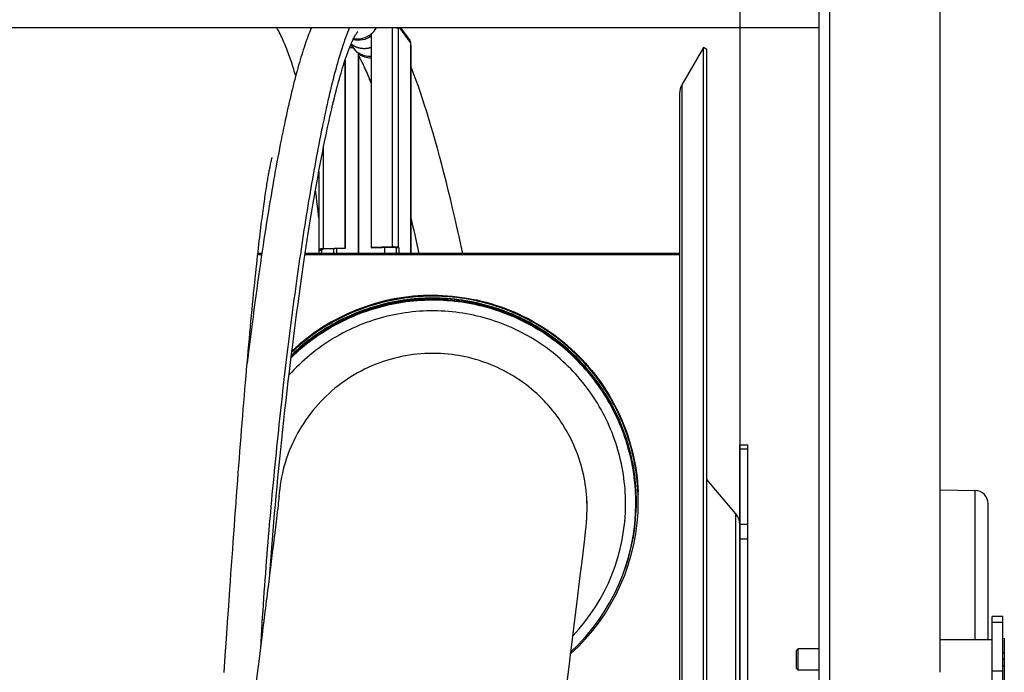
# Model space of a CAD drawing. Extents: x 0 to 420, y 0 to 297.
# Tile 13 of 15: x 193 to 230, y 225 to 249. Entities that reach past the tile are written whole.
import ezdxf

# ---------------------------------------------------------------- set-up
doc = ezdxf.new("R2010")
doc.units = 0
doc.header["$LTSCALE"] = 23.1
doc.linetypes.add('PHANTOM', pattern=[0.8, 0.45, -0.05, 0.1, -0.05, 0.1, -0.05])
for name, color, linetype in [('03___PRT_ALL_CURVES', 7, 'CONTINUOUS'), ('110528_DXF_CONTINUOUS_LINE', 7, 'CONTINUOUS'), ('110528_DXF_DIMENSION', 7, 'CONTINUOUS'), ('110536_DXF_CONTINUOUS_LINE', 7, 'CONTINUOUS'), ('110618_DXF_CONTINUOUS_LINE', 7, 'CONTINUOUS'), ('110660_DXF_CONTINUOUS_LINE', 7, 'CONTINUOUS'), ('110801_DXF_CONTINUOUS_LINE', 7, 'CONTINUOUS'), ('124298_DXF_CONTINUOUS_LINE', 7, 'CONTINUOUS'), ('AG_HOSE_100_DXF_CONTINUOUS', 7, 'CONTINUOUS'), ('G_ASE_DUMMY_DXF_CONTINUOUS', 7, 'CONTINUOUS'), ('GUIDE_100_DXF_CONTINUOUS_L', 7, 'CONTINUOUS'), ('MOTOR_UNIT_DDXF_CONTINUOUS', 7, 'CONTINUOUS')]:
    doc.layers.add(name, color=color, linetype=linetype)

msp = doc.modelspace()

# ---------------------------------------------------------------- linework, layer by layer
at = {"layer": '03___PRT_ALL_CURVES', "color": 2, "linetype": 'PHANTOM'}
msp.add_open_spline([(205.2681, 248.24556), (205.28158, 248.23647), (205.30181, 248.22283), (205.32542, 248.20692), (205.3389, 248.19782), (205.34902, 248.191), (205.35745, 248.18532), (205.36419, 248.18077), (205.36841, 248.17793), (205.37177, 248.17565), (205.3739, 248.17426), (205.37555, 248.17306), (205.37738, 248.17217), (205.38066, 248.17074), (205.3853, 248.16863), (205.39276, 248.16529), (205.40206, 248.1611), (205.41696, 248.15441), (205.43559, 248.14605), (205.45421, 248.13769), (205.46911, 248.13099), (205.47842, 248.12681), (205.48587, 248.12346), (205.49053, 248.12139), (205.49378, 248.11989), (205.49566, 248.11911), (205.49768, 248.11867), (205.50015, 248.11799), (205.50412, 248.11698), (205.50909, 248.11569), (205.51704, 248.11364), (205.52697, 248.11108), (205.53889, 248.108), (205.55081, 248.10493), (205.56273, 248.10185), (205.57465, 248.09877), (205.58657, 248.0957), (205.5965, 248.09313), (205.60445, 248.09108), (205.61041, 248.08954), (205.61538, 248.08827), (205.61885, 248.08735), (205.62084, 248.08687), (205.62232, 248.08639), (205.62388, 248.08636), (205.62592, 248.08615), (205.62953, 248.08586), (205.63466, 248.08542), (205.64083, 248.0849), (205.64905, 248.0842), (205.65933, 248.08332), (205.67166, 248.08227), (205.68399, 248.08123), (205.69632, 248.08018), (205.70865, 248.07913), (205.72099, 248.07808), (205.73126, 248.07721), (205.73949, 248.07651), (205.74462, 248.07608), (205.74873, 248.07571), (205.7513, 248.07553), (205.75336, 248.07529), (205.75542, 248.07539), (205.75904, 248.07572), (205.7642, 248.07612), (205.77247, 248.0768), (205.7828, 248.07764), (205.79934, 248.07899), (205.82, 248.08067), (205.84066, 248.08235), (205.8572, 248.0837), (205.86753, 248.08454), (205.87579, 248.08521), (205.88096, 248.08565), (205.88458, 248.0859), (205.88664, 248.08614), (205.88867, 248.08672), (205.89123, 248.08733), (205.89531, 248.08837), (205.90041, 248.08965), (205.90857, 248.0917), (205.91877, 248.09427), (205.93101, 248.09735), (205.94732, 248.10145), (205.97588, 248.10864), (206.00036, 248.1148), (206.01668, 248.11891)], degree=3, knots=[0, 0, 0, 0, 0.0625, 0.09375, 0.109375, 0.125, 0.140625, 0.1484375, 0.15625, 0.16015625, 0.1640625, 0.16601562, 0.16796875, 0.171875, 0.1796875, 0.1875, 0.203125, 0.21875, 0.25, 0.28125, 0.296875, 0.3125, 0.3203125, 0.328125, 0.33203125, 0.33398438, 0.3359375, 0.33984375, 0.34375, 0.3515625, 0.359375, 0.375, 0.390625, 0.40625, 0.421875, 0.4375, 0.453125, 0.46875, 0.4765625, 0.484375, 0.4921875, 0.49609375, 0.49804688, 0.5, 0.50195312, 0.50390625, 0.5078125, 0.515625, 0.5234375, 0.53125, 0.546875, 0.5625, 0.578125, 0.59375, 0.609375, 0.625, 0.640625, 0.6484375, 0.65625, 0.66015625, 0.6640625, 0.66601562, 0.66796875, 0.671875, 0.6796875, 0.6875, 0.703125, 0.71875, 0.75, 0.78125, 0.796875, 0.8125, 0.8203125, 0.828125, 0.83203125, 0.83398438, 0.8359375, 0.83984375, 0.84375, 0.8515625, 0.859375, 0.875, 0.890625, 0.90625, 0.9375, 1, 1, 1, 1], dxfattribs=at)
at = {"layer": '110528_DXF_CONTINUOUS_LINE', "color": 7, "linetype": 'CONTINUOUS'}
for p, q in [((218.39811, 248.10567), (217.59907, 246.7217)), ((218.39811, 187.95567), (218.39811, 248.10567)), ((218.52801, 248.03067), (218.39811, 248.10567)), ((217.51199, 246.39669), (217.51199, 189.66465))]:
    msp.add_line(p, q, dxfattribs=at)
at = {"layer": '110528_DXF_CONTINUOUS_LINE', "color": 3, "linetype": 'CONTINUOUS'}
for p, q in [((218.52801, 188.03067), (218.52801, 248.03067)), ((219.60766, 230.7119), (218.52801, 231.99858)), ((219.75973, 212.32027), (219.75973, 226.85133))]:
    msp.add_line(p, q, dxfattribs=at)
at = {"layer": '110528_DXF_CONTINUOUS_LINE', "color": 9, "linetype": 'CONTINUOUS'}
for p, q in [((217.59907, 246.7217), (217.59907, 189.33964)), ((219.60766, 205.34944), (219.60766, 230.7119))]:
    msp.add_line(p, q, dxfattribs=at)
at = {"layer": '110528_DXF_CONTINUOUS_LINE', "color": 7, "linetype": 'CONTINUOUS'}
msp.add_arc((218.16199, 246.3967), 0.65, 150, 180, dxfattribs=at)
at = {"layer": '110528_DXF_CONTINUOUS_LINE', "color": 3, "linetype": 'CONTINUOUS'}
msp.add_arc((219.10973, 230.29409), 0.65, 2.502345, 40, dxfattribs=at)
at = {"layer": '110528_DXF_DIMENSION', "color": 2, "linetype": 'CONTINUOUS'}
msp.add_line((219.75973, 259.28009), (219.75973, 176.78125), dxfattribs=at)
at = {"layer": '110536_DXF_CONTINUOUS_LINE', "color": 3, "linetype": 'CONTINUOUS'}
for p, q in [((222.71424, 202.53067), (222.71424, 266.63067)), ((227.21424, 266.58568), (227.21424, 224.80566))]:
    msp.add_line(p, q, dxfattribs=at)
at = {"layer": '110536_DXF_CONTINUOUS_LINE', "color": 9, "linetype": 'CONTINUOUS'}
msp.add_line((223.11424, 218.76479), (223.11424, 266.19014), dxfattribs=at)
at = {"layer": '110618_DXF_CONTINUOUS_LINE', "color": 3, "linetype": 'CONTINUOUS'}
msp.add_line((219.75973, 226.85133), (219.75973, 233.28067), dxfattribs=at)
at = {"layer": '110618_DXF_CONTINUOUS_LINE', "color": 7, "linetype": 'CONTINUOUS'}
for p, q in [((220.05973, 233.28067), (219.75973, 233.28067)), ((220.05973, 202.78067), (220.05973, 233.28067))]:
    msp.add_line(p, q, dxfattribs=at)
at = {"layer": '110618_DXF_CONTINUOUS_LINE', "color": 9, "linetype": 'CONTINUOUS'}
for p, q in [((219.75973, 233.14527), (220.05973, 233.14527)), ((220.05973, 230.32251), (219.75973, 230.32251)), ((220.05973, 229.77307), (219.75973, 229.77307))]:
    msp.add_line(p, q, dxfattribs=at)
at = {"layer": '110660_DXF_CONTINUOUS_LINE', "color": 7, "linetype": 'CONTINUOUS'}
for p, q in [((206.55036, 248.85045), (206.2074, 248.84009)), ((207.04253, 248.85045), (207.04253, 248.81392)), ((207.44709, 248.41045), (207.12564, 248.85045)), ((206.01665, 248.61447), (206.01665, 240.65878)), ((207.04253, 248.81392), (207.03518, 248.82398)), ((207.48343, 248.29845), (207.48343, 248.21043)), ((207.49078, 248.20037), (207.48343, 248.21043)), ((207.49295, 248.19439), (207.49295, 240.42841)), ((205.52719, 247.90062), (205.54189, 247.8805)), ((205.54189, 247.8805), (205.54189, 240.42841)), ((205.02751, 247.59589), (205.02751, 240.62889)), ((204.06559, 243.49066), (204.06559, 240.56475)), ((204.07511, 240.54871), (204.06776, 240.55877)), ((204.07511, 240.54871), (204.17402, 240.5517)), ((204.07511, 240.42841), (204.07511, 240.54871)), ((205.02751, 240.62889), (204.23619, 240.60498)), ((205.02751, 240.62889), (205.0422, 240.60877)), ((206.01665, 240.65878), (206.80796, 240.68269)), ((206.01665, 240.65878), (206.03134, 240.63866)), ((207.04253, 240.63838), (206.94362, 240.63539)), ((207.03518, 240.64844), (207.04253, 240.63838)), ((207.04253, 240.63838), (207.04253, 240.44256))]:
    msp.add_line(p, q, dxfattribs=at)
at = {"layer": '110660_DXF_CONTINUOUS_LINE', "color": 9, "linetype": 'CONTINUOUS'}
for p, q in [((206.80796, 240.68269), (206.80796, 248.85045)), ((207.48343, 248.29845), (207.08015, 248.85045)), ((207.03518, 240.64844), (207.03518, 248.82398)), ((205.35375, 248.08525), (205.25653, 248.21831)), ((207.49078, 240.42841), (207.49078, 248.20037)), ((204.23619, 240.60498), (204.23619, 244.38057)), ((204.06776, 240.55877), (204.16667, 240.56176)), ((204.23619, 240.60498), (204.25089, 240.58486)), ((204.62227, 240.42841), (204.62227, 240.59608)), ((204.73588, 240.42841), (204.73588, 240.59952)), ((206.80796, 240.68269), (206.82266, 240.66257)), ((207.03518, 240.64844), (206.93627, 240.64545)), ((206.94362, 240.43957), (207.04253, 240.44256)), ((207.05286, 240.42841), (207.04253, 240.44256))]:
    msp.add_line(p, q, dxfattribs=at)
at = {"layer": '110660_DXF_CONTINUOUS_LINE', "color": 3, "linetype": 'CONTINUOUS'}
for p, q in [((205.21244, 248.11096), (205.33232, 248.11458)), ((205.52719, 247.90062), (205.52719, 240.42841)), ((205.0422, 247.64049), (205.0422, 240.60877)), ((204.17402, 240.5517), (204.16667, 240.56176)), ((204.17402, 240.42841), (204.17402, 240.5517)), ((205.0422, 240.60877), (204.25089, 240.58486)), ((206.03134, 240.63866), (206.82266, 240.66257)), ((206.51633, 240.65332), (206.51633, 240.42841)), ((206.93627, 240.64545), (206.94362, 240.63539)), ((206.94362, 240.63539), (206.94362, 240.43957))]:
    msp.add_line(p, q, dxfattribs=at)
at = {"layer": '110660_DXF_CONTINUOUS_LINE', "color": 9, "linetype": 'CONTINUOUS'}
for centre, radius, start, end in [((205.54227, 249.19215), 0.80902, 334.345327, 335.011661), ((205.96056, 248.52862), 0.75153, 216.153894, 219.813743), ((205.96029, 248.52841), 0.75119, 219.814029, 220.936374), ((205.9639, 248.53223), 0.75641, 220.976187, 235.326391)]:
    msp.add_arc(centre, radius, start, end, dxfattribs=at)
at = {"layer": '110660_DXF_CONTINUOUS_LINE', "color": 3, "linetype": 'CONTINUOUS'}
for centre, radius, start, end in [((205.98174, 248.49773), 0.75041, 216.148812, 218.030413), ((205.98539, 248.50126), 0.75546, 218.070719, 232.662121), ((207.13595, 240.43957), 0.19233, 180.002011, 183.331814)]:
    msp.add_arc(centre, radius, start, end, dxfattribs=at)
at = {"layer": '110660_DXF_CONTINUOUS_LINE', "color": 7, "linetype": 'CONTINUOUS'}
msp.add_arc((207.13903, 240.44256), 0.0965, 180.002777, 188.434145, dxfattribs=at)
for points in [[(206.01665, 248.61447), (206.0927, 248.67704), (206.15843, 248.75464), (206.2074, 248.84009)], [(207.48343, 248.29845), (207.48343, 248.3377), (207.47025, 248.37876), (207.44709, 248.41045)], [(207.49294, 248.19439), (207.49294, 248.19651), (207.49203, 248.19866), (207.49078, 248.20037)], [(204.06559, 240.56475), (204.06559, 240.56263), (204.06651, 240.56048), (204.06776, 240.55877)]]:
    msp.add_open_spline(points, degree=3, dxfattribs=at)
for points, knots in [([(206.95787, 248.85046), (206.97526, 248.84779), (207.00123, 248.84222), (207.02932, 248.832), (207.03518, 248.82398)], [0, 0, 0, 0, 0.63917389, 1, 1, 1, 1]), ([(204.23619, 240.60498), (204.21379, 240.6043), (204.17313, 240.60194), (204.11897, 240.59296), (204.08479, 240.5844), (204.06559, 240.57105), (204.06559, 240.56475)], [0, 0, 0, 0, 0.37359875, 0.68322998, 0.89488766, 1, 1, 1, 1]), ([(206.80796, 240.68269), (206.83393, 240.68348), (206.88364, 240.68304), (206.95082, 240.67698), (206.998, 240.66798), (207.02406, 240.65769), (207.03277, 240.65174), (207.03518, 240.64844)], [0, 0, 0, 0, 0.33444875, 0.63851641, 0.86899139, 0.94733158, 1, 1, 1, 1])]:
    msp.add_open_spline(points, degree=3, knots=knots, dxfattribs=at)
at = {"layer": '110660_DXF_CONTINUOUS_LINE', "color": 9, "linetype": 'CONTINUOUS'}
for points, knots in [([(206.01686, 248.5358), (205.92115, 248.46567), (205.69766, 248.36625), (205.45269, 248.37247), (205.33896, 248.40159)], [0, 0, 0, 0, 0.50266777, 1, 1, 1, 1]), ([(206.01665, 247.7746), (205.93158, 247.77022), (205.75968, 247.78877), (205.60295, 247.86219), (205.53357, 247.91015)], [0, 0, 0, 0, 0.5024894, 1, 1, 1, 1])]:
    msp.add_open_spline(points, degree=3, knots=knots, dxfattribs=at)
at = {"layer": '110660_DXF_CONTINUOUS_LINE', "color": 3, "linetype": 'CONTINUOUS'}
for points, knots in [([(204.25089, 240.58486), (204.23043, 240.58424), (204.2026, 240.58147), (204.17518, 240.57457), (204.16559, 240.5679), (204.16559, 240.56475)], [0, 0, 0, 0, 0.68298836, 0.89480748, 1, 1, 1, 1]), ([(204.16559, 240.56475), (204.16559, 240.56424), (204.1658, 240.56316), (204.16634, 240.56221), (204.16667, 240.56176)], [0, 0, 0, 0, 0.47332504, 1, 1, 1, 1]), ([(206.82266, 240.66257), (206.83564, 240.66297), (206.86039, 240.66272), (206.89438, 240.6598), (206.91899, 240.65466), (206.93329, 240.64952), (206.93627, 240.64545)], [0, 0, 0, 0, 0.33484785, 0.63927835, 0.87002835, 1, 1, 1, 1])]:
    msp.add_open_spline(points, degree=3, knots=knots, dxfattribs=at)
at = {"layer": '110801_DXF_CONTINUOUS_LINE', "color": 7, "linetype": 'CONTINUOUS'}
msp.add_line((222.71424, 248.85045), (150.51424, 248.85045), dxfattribs=at)
at = {"layer": '124298_DXF_CONTINUOUS_LINE', "color": 7, "linetype": 'CONTINUOUS'}
for p, q in [((215.96731, 231.44539), (215.96766, 231.43517)), ((215.96838, 231.44542), (215.96868, 231.4352)), ((215.88199, 231.17905), (215.88199, 231.15154)), ((215.88199, 231.11595), (215.88199, 231.17905))]:
    msp.add_line(p, q, dxfattribs=at)
at = {"layer": '124298_DXF_CONTINUOUS_LINE', "color": 9, "linetype": 'CONTINUOUS'}
for centre, radius, start, end in [((208.31193, 231.15037), 7.5704, 89.999546, 134.199751), ((208.32483, 231.17905), 7.55715, 0.00001, 0.269826), ((208.3131, 231.10428), 7.18406, 316.598588, 359.999504), ((208.31029, 231.15154), 7.57169, 0, 0.208129)]:
    msp.add_arc(centre, radius, start, end, dxfattribs=at)
at = {"layer": '124298_DXF_CONTINUOUS_LINE', "color": 7, "linetype": 'CONTINUOUS'}
for centre, radius, start, end in [((208.31193, 231.20916), 7.66042, 89.999588, 133.289074), ((208.31515, 231.21048), 7.65683, 1.758379, 2.34097), ((208.31312, 231.17484), 7.65887, 312.105239, 359.999417), ((208.31294, 231.11602), 7.56904, 312.816305, 359.999483), ((208.31351, 231.17477), 7.58847, 340.055933, 359.999999)]:
    msp.add_arc(centre, radius, start, end, dxfattribs=at)
at = {"layer": '124298_DXF_CONTINUOUS_LINE', "color": 9, "linetype": 'CONTINUOUS'}
for points, knots in [([(215.88199, 231.11595), (215.88199, 231.85234), (215.66394, 233.33418), (214.71059, 235.3608), (213.2122, 237.02774), (211.29637, 238.19054), (209.12643, 238.75095), (206.88674, 238.66059), (204.76984, 237.92891), (203.55627, 237.05088), (203.02882, 236.53693)], [0, 0, 0, 0, 0.1249925, 0.24998711, 0.37498506, 0.4999866, 0.62499079, 0.74999574, 0.87499937, 1, 1, 1, 1]), ([(215.8819, 231.21464), (215.87844, 231.94905), (215.65464, 233.42584), (214.69682, 235.44352), (213.19803, 237.10179), (211.28524, 238.25769), (209.12064, 238.81407), (206.88717, 238.72317), (204.77578, 237.99442), (203.5645, 237.12031), (203.03763, 236.6086)], [0, 0, 0, 0, 0.1249932, 0.24998772, 0.37498559, 0.49998704, 0.62499111, 0.74999596, 0.87499947, 1, 1, 1, 1]), ([(208.31199, 238.72077), (208.80551, 238.72077), (209.79526, 238.62364), (211.22098, 238.19212), (212.53602, 237.49128), (213.68931, 236.54792), (214.63696, 235.39817), (215.34265, 234.08583), (215.7794, 232.66182), (215.88014, 231.67251), (215.88193, 231.17905)], [0, 0, 0, 0, 0.1250064, 0.25001158, 0.37501511, 0.50001636, 0.62501512, 0.75001158, 0.87500627, 1, 1, 1, 1]), ([(215.49716, 231.10421), (215.49716, 231.82381), (215.27761, 233.27237), (214.31936, 235.24202), (212.81872, 236.84006), (210.91117, 237.91966), (208.76905, 238.38416), (206.58531, 238.19095), (204.55878, 237.35939), (203.43036, 236.4248), (202.95117, 235.88791)], [0, 0, 0, 0, 0.12499256, 0.24998735, 0.37498561, 0.49998754, 0.62499199, 0.74999692, 0.87500012, 1, 1, 1, 1])]:
    msp.add_open_spline(points, degree=3, knots=knots, dxfattribs=at)
at = {"layer": '124298_DXF_CONTINUOUS_LINE', "color": 7, "linetype": 'CONTINUOUS'}
for points, knots in [([(215.90199, 231.17477), (215.90199, 231.9116), (215.68426, 233.39429), (214.73223, 235.42287), (213.23553, 237.09296), (211.32112, 238.26043), (209.15153, 238.827), (206.91035, 238.744), (204.78945, 238.0202), (203.57129, 237.14718), (203.04105, 236.63547)], [0, 0, 0, 0, 0.12499249, 0.24998709, 0.37498501, 0.49998654, 0.6249907, 0.74999566, 0.87499932, 1, 1, 1, 1]), ([(215.97199, 231.17477), (215.97199, 231.91484), (215.75438, 233.40396), (214.80261, 235.44321), (213.30545, 237.12569), (211.38868, 238.30759), (209.2135, 238.89036), (206.9622, 238.82444), (204.82569, 238.11707), (203.59319, 237.25332), (203.05486, 236.7454)], [0, 0, 0, 0, 0.12499248, 0.24998705, 0.37498492, 0.49998637, 0.62499049, 0.74999546, 0.87499919, 1, 1, 1, 1]), ([(215.96425, 231.52318), (215.93163, 232.24831), (215.65702, 233.69762), (214.6517, 235.66129), (213.13388, 237.26444), (211.22631, 238.3752), (209.08328, 238.90453), (206.87757, 238.80906), (204.78909, 238.09812), (203.58334, 237.24823), (203.05532, 236.75011)], [0, 0, 0, 0, 0.12499451, 0.24998907, 0.37498697, 0.49998829, 0.62499204, 0.74999649, 0.87499966, 1, 1, 1, 1]), ([(208.31199, 238.86958), (208.79955, 238.86958), (209.77723, 238.77592), (211.18828, 238.35958), (212.495, 237.68256), (213.64906, 236.76954), (214.60855, 235.65386), (215.33846, 234.37601), (215.81214, 232.98328), (215.94568, 232.01034), (215.96559, 231.52323)], [0, 0, 0, 0, 0.12500637, 0.25001134, 0.37501481, 0.50001608, 0.62501494, 0.75001152, 0.87500629, 1, 1, 1, 1])]:
    msp.add_open_spline(points, degree=3, knots=knots, dxfattribs=at)
at = {"layer": 'AG_HOSE_100_DXF_CONTINUOUS', "color": 7, "linetype": 'CONTINUOUS'}
for p, q in [((202.26429, 243.75471), (202.27563, 243.8081)), ((202.27563, 243.8081), (202.28591, 243.85493)), ((202.28591, 243.85493), (202.29508, 243.89533)), ((202.29508, 243.89533), (202.30309, 243.92946)), ((202.30309, 243.92946), (202.30988, 243.95744)), ((202.30988, 243.95744), (202.3154, 243.97942)), ((202.32239, 244.00595), (202.32362, 244.01038)), ((202.57105, 231.27024), (202.56248, 231.19303)), ((202.57612, 231.31742), (202.57105, 231.27024)), ((202.57329, 231.31472), (202.57267, 231.30483)), ((202.57361, 231.3147), (202.57302, 231.30481)), ((202.58035, 231.36408), (202.57547, 231.31125)), ((202.57659, 231.36399), (202.57622, 231.35881)), ((202.57665, 231.36398), (202.57622, 231.35881)), ((202.53011, 230.91419), (202.51552, 230.79137)), ((202.55338, 231.11326), (202.54214, 231.01633)), ((202.56248, 231.19303), (202.55338, 231.11326)), ((214.05715, 231.19024), (214.05662, 231.20033)), ((214.05715, 231.19024), (214.05673, 231.20033)), ((214.06102, 230.83251), (214.06147, 230.863)), ((214.06147, 230.863), (214.0618, 230.89475)), ((214.0618, 230.89475), (214.06196, 230.92439)), ((214.06196, 230.92439), (214.06199, 231.20061)), ((202.51552, 230.79137), (202.48401, 230.52931)), ((214.04487, 230.46835), (214.04745, 230.50578)), ((214.04745, 230.50578), (214.04982, 230.54308)), ((214.04982, 230.54308), (214.05161, 230.57395)), ((214.05161, 230.57395), (214.0533, 230.60549)), ((214.0533, 230.60549), (214.05479, 230.63601)), ((214.05479, 230.63601), (214.05603, 230.66427)), ((214.05603, 230.66427), (214.05733, 230.69714)), ((214.05733, 230.69714), (214.05841, 230.72838)), ((214.05841, 230.72838), (214.05948, 230.76438)), ((214.05948, 230.76438), (214.06035, 230.79892)), ((214.06035, 230.79892), (214.06102, 230.83251)), ((214.00395, 230.02958), (214.01757, 230.15856)), ((214.02379, 230.21922), (214.02771, 230.25947)), ((214.02771, 230.25947), (214.03149, 230.30042)), ((214.03149, 230.30042), (214.03483, 230.33884)), ((214.03483, 230.33884), (214.03819, 230.37981)), ((214.03819, 230.37981), (214.04165, 230.42487)), ((214.04165, 230.42487), (214.04171, 230.42575)), ((214.04173, 230.42599), (214.04402, 230.4566)), ((214.04402, 230.4566), (214.04487, 230.46835)), ((202.40011, 229.84309), (202.35844, 229.50516)), ((213.9617, 229.65856), (213.99227, 229.92395)), ((213.99227, 229.92395), (214.00395, 230.02958)), ((213.88742, 229.03846), (213.9403, 229.47763)), ((213.9403, 229.47763), (213.9617, 229.65856)), ((202.32964, 229.27275), (202.27486, 228.83123)), ((213.7975, 228.30466), (213.88742, 229.03846)), ((213.71745, 227.65761), (213.7975, 228.30466)), ((200.66319, 226.67106), (200.70548, 227.28583)), ((200.62082, 226.05046), (200.66319, 226.67106)), ((213.46525, 225.63325), (213.56779, 226.45522)), ((200.57841, 225.42452), (200.62082, 226.05046)), ((200.53596, 224.79401), (200.57841, 225.42452))]:
    msp.add_line(p, q, dxfattribs=at)
for points in [[(203.20085, 247.04621), (203.19013, 247.08526), (203.17009, 247.15652), (203.14975, 247.22716), (203.12909, 247.2972), (203.10807, 247.36676), (203.08666, 247.43588), (203.06486, 247.50459), (203.04264, 247.57291), (203.01997, 247.64089), (202.99684, 247.70856), (202.97323, 247.77592), (202.94911, 247.84304), (202.92446, 247.90991), (202.8993, 247.97647), (202.87358, 248.04281), (202.8473, 248.1089), (202.82055, 248.17447), (202.79333, 248.23954), (202.76561, 248.30416), (202.73748, 248.36809), (202.709, 248.43125), (202.6801, 248.49379), (202.65072, 248.55582), (202.62088, 248.61731), (202.59055, 248.67833), (202.55961, 248.7391), (202.52807, 248.79959), (202.5009, 248.85045)], [(200.70548, 227.28583), (200.74769, 227.89431), (200.76877, 228.19618), (200.78984, 228.49645), (200.81089, 228.79507), (200.83194, 229.09207), (200.85297, 229.38741), (200.87399, 229.68104), (200.89501, 229.97297), (200.91602, 230.2632), (200.93702, 230.55165), (200.95801, 230.83824), (200.97899, 231.12298), (200.99996, 231.40578), (201.0209, 231.68646), (201.04182, 231.96496), (201.06272, 232.24127), (201.08358, 232.51525), (201.1044, 232.7868), (201.1252, 233.05596), (201.14597, 233.3228), (201.16672, 233.58731), (201.18744, 233.84944), (201.20814, 234.1092), (201.22883, 234.3666), (201.24949, 234.62157), (201.27012, 234.87396), (201.29072, 235.12376), (201.31128, 235.37093), (201.33181, 235.61532), (201.35229, 235.85693), (201.37273, 236.09571), (201.39311, 236.33154), (201.41343, 236.56434), (201.4337, 236.79414), (201.45392, 237.02092), (201.47407, 237.24453), (201.49416, 237.46508), (201.51423, 237.68294), (201.53428, 237.89813), (201.55431, 238.11057), (201.57433, 238.32046), (201.59442, 238.52841), (201.61449, 238.7337), (201.63439, 238.93462), (201.65414, 239.1314), (201.67371, 239.32385), (201.69287, 239.50972), (201.71154, 239.68853), (201.7298, 239.86103), (201.7476, 240.02694), (201.76489, 240.18597), (201.78171, 240.33872), (201.79818, 240.4862), (201.81428, 240.62857), (201.83002, 240.76589), (201.84548, 240.89894), (201.86067, 241.02797), (201.87558, 241.15288), (201.89022, 241.27391), (201.90459, 241.39117), (201.9187, 241.50471), (201.93254, 241.6146), (201.9461, 241.72088), (201.9594, 241.82366), (201.97245, 241.92311), (201.98524, 242.01928), (201.99778, 242.11225), (202.01008, 242.20217), (202.02214, 242.28913), (202.03395, 242.37315), (202.04553, 242.45439), (202.05688, 242.53288), (202.06799, 242.60867), (202.07889, 242.68193), (202.08957, 242.75272), (202.10003, 242.82107), (202.11028, 242.88708), (202.12032, 242.95079), (202.13014, 243.01224), (202.13976, 243.07152), (202.14916, 243.12865), (202.15835, 243.18368), (202.16734, 243.23667), (202.17611, 243.28768), (202.18468, 243.33671), (202.19303, 243.38382), (202.20118, 243.42905), (202.20911, 243.47241), (202.21682, 243.51393), (202.2243, 243.55362), (202.23156, 243.59152), (202.23859, 243.62763), (202.24538, 243.66199), (202.25193, 243.69461), (202.25823, 243.72551), (202.26429, 243.75471)], [(202.3154, 243.97942), (202.31959, 243.99553), (202.32117, 244.00144), (202.32239, 244.00595)], [(204.06559, 241.74166), (204.05392, 241.84565), (204.0336, 242.0239), (204.01344, 242.1982), (203.99341, 242.36861), (203.97353, 242.53518), (203.95376, 242.69826), (203.94132, 242.7993)], [(202.54214, 231.01633), (202.53278, 230.93676), (202.53011, 230.91419)], [(202.48401, 230.52931), (202.40752, 229.90318), (202.40011, 229.84309)], [(214.01757, 230.15856), (214.01809, 230.16357), (214.02379, 230.21922)], [(202.35844, 229.50516), (202.33961, 229.35317), (202.32964, 229.27275)], [(202.27486, 228.83123), (202.21108, 228.31881), (202.19715, 228.20707), (202.18283, 228.09214)], [(202.18283, 228.09214), (202.15298, 227.85263), (202.13743, 227.72799), (202.12151, 227.6004), (202.10523, 227.46986), (202.08858, 227.33635), (202.0716, 227.20024), (202.05431, 227.06162)], [(213.62788, 226.93733), (213.64184, 227.04945), (213.71745, 227.65761)], [(202.05431, 227.06162), (202.00053, 226.63063), (201.98197, 226.48209), (201.96311, 226.33109), (201.82315, 225.20726)], [(213.56779, 226.45522), (213.58346, 226.5808), (213.62788, 226.93733)], [(213.38964, 225.02668), (213.42812, 225.33561), (213.44686, 225.48586), (213.46525, 225.63325)], [(201.82315, 225.20726), (201.78053, 224.86494), (201.69176, 224.15095)], [(213.10693, 222.75597), (213.2442, 223.86004), (213.26596, 224.03459), (213.28741, 224.20653), (213.30854, 224.37589), (213.32934, 224.54262), (213.38964, 225.02668)]]:
    msp.add_lwpolyline(points, dxfattribs=at)
for centre, radius, start, end in [((208.30865, 230.95449), 5.74667, 176.504888, 176.865869), ((208.30851, 230.9545), 5.74653, 175.965549, 176.406057), ((208.31565, 230.95455), 5.74633, 0.047246, 2.350651)]:
    msp.add_arc(centre, radius, start, end, dxfattribs=at)
for points, knots in [([(209.03509, 236.65671), (208.64938, 236.70559), (207.8657, 236.72488), (206.71036, 236.51615), (205.62044, 236.07864), (204.64139, 235.43026), (203.81334, 234.59775), (203.1704, 233.61519), (202.73906, 232.52363), (202.60429, 231.75165), (202.57659, 231.36399)], [0, 0, 0, 0, 0.12502111, 0.25004072, 0.37505517, 0.50006164, 0.62505858, 0.75004603, 0.87502555, 1, 1, 1, 1]), ([(214.05673, 231.20033), (214.04238, 231.53535), (213.95453, 232.2045), (213.55033, 233.48653), (212.63175, 234.92728), (211.27197, 235.96206), (210.02762, 236.47135), (209.36787, 236.61455), (209.03509, 236.65671)], [0, 0, 0, 0, 0.12521838, 0.2504403, 0.49994252, 0.74947759, 0.87473649, 1, 1, 1, 1])]:
    msp.add_open_spline(points, degree=3, knots=knots, dxfattribs=at)
at = {"layer": 'G_ASE_DUMMY_DXF_CONTINUOUS', "color": 7, "linetype": 'CONTINUOUS'}
for p, q in [((201.93931, 240.42841), (201.79172, 240.42841)), ((217.51199, 240.42841), (203.55704, 240.42841)), ((201.932, 240.37911), (201.78622, 240.37911)), ((217.51199, 240.37911), (203.54967, 240.37911))]:
    msp.add_line(p, q, dxfattribs=at)
at = {"layer": 'GUIDE_100_DXF_CONTINUOUS_L', "color": 7, "linetype": 'CONTINUOUS'}
for p, q in [((205.25653, 248.21831), (205.37579, 248.05508)), ((205.78252, 247.33241), (205.76591, 247.3679))]:
    msp.add_line(p, q, dxfattribs=at)
for points in [[(203.7867, 248.85045), (203.7677, 248.80547), (203.73928, 248.73617), (203.71087, 248.66489), (203.68247, 248.59158), (203.65406, 248.51625), (203.62564, 248.43886), (203.59719, 248.35939), (203.56872, 248.27782), (203.54022, 248.19416), (203.51168, 248.10838), (203.4831, 248.02048), (203.45448, 247.93046), (203.42583, 247.83832), (203.39713, 247.74405), (203.36839, 247.64766), (203.33962, 247.54916), (203.3108, 247.44853), (203.28194, 247.34577), (203.25305, 247.24087), (203.22411, 247.13383), (203.19511, 247.02458), (203.16605, 246.91312), (203.13694, 246.79944), (203.10775, 246.68349), (203.07849, 246.56524), (203.04916, 246.44471), (203.01975, 246.32183), (202.99025, 246.19658), (202.96067, 246.06898), (202.93101, 245.93894), (202.90124, 245.80647), (202.87139, 245.67156), (202.84144, 245.53413), (202.81139, 245.3942), (202.78124, 245.25175), (202.75098, 245.10669), (202.72061, 244.95902), (202.69014, 244.80874), (202.65953, 244.65573), (202.62881, 244.49998), (202.59797, 244.34149), (202.56699, 244.18014), (202.53589, 244.01593), (202.50466, 243.84884), (202.47329, 243.67875), (202.44178, 243.50566), (202.41015, 243.32955), (202.37836, 243.15029), (202.34643, 242.96788), (202.31437, 242.7823), (202.28216, 242.59343), (202.2498, 242.40124), (202.2173, 242.20575), (202.18466, 242.00686), (202.15188, 241.80457), (202.11898, 241.59887), (202.08593, 241.38968), (202.05277, 241.17699), (202.01948, 240.9608), (201.98606, 240.741), (201.95253, 240.51762), (201.91889, 240.29063), (201.88513, 240.05993), (201.85128, 239.82562), (201.81733, 239.58759), (201.78324, 239.34543), (201.74903, 239.09926), (201.71471, 238.84895), (201.68016, 238.59366), (201.64541, 238.3334), (201.61047, 238.06816), (201.57524, 237.79701), (201.53975, 237.51994), (201.504, 237.23695), (201.46792, 236.94709), (201.43148, 236.64995), (201.39333, 236.334)], [(202.23324, 228.49669), (202.25803, 228.81842), (202.2827, 229.13097), (202.30813, 229.44562), (202.33432, 229.76267), (202.36126, 230.08165), (202.38899, 230.40285), (202.41762, 230.72768), (202.44717, 231.05605), (202.47765, 231.38787), (202.5092, 231.7246), (202.54187, 232.06644), (202.57564, 232.41297), (202.6106, 232.76464), (202.64688, 233.12262), (202.68437, 233.48546), (202.72275, 233.84972), (202.76203, 234.21552), (202.8022, 234.58243), (202.8428, 234.94623), (202.88377, 235.3066), (202.92512, 235.66361), (202.96641, 236.01373), (203.00749, 236.35589), (203.04844, 236.69105), (203.08916, 237.01877), (203.12956, 237.3386), (203.16966, 237.65095), (203.20955, 237.95669), (203.24919, 238.25583), (203.28856, 238.54834), (203.32774, 238.83502), (203.36672, 239.11593), (203.40546, 239.391), (203.44403, 239.66081), (203.48243, 239.92545), (203.52063, 240.18482), (203.55865, 240.43922), (203.59648, 240.68866), (203.63411, 240.93313), (203.67154, 241.17287), (203.70878, 241.40789), (203.7458, 241.63819), (203.78263, 241.86398), (203.81926, 242.08528), (203.85567, 242.3021), (203.89189, 242.51464), (203.92791, 242.72289), (203.96371, 242.92689), (203.99934, 243.12686), (204.03477, 243.3228), (204.07, 243.51472), (204.10506, 243.70282), (204.13995, 243.88713), (204.17465, 244.06763), (204.2092, 244.24452), (204.24358, 244.41781), (204.2778, 244.58748), (204.31187, 244.75372), (204.3458, 244.91655), (204.37958, 245.07594), (204.4132, 245.23193), (204.44667, 245.38455), (204.47996, 245.53377), (204.51307, 245.67954), (204.54599, 245.82188), (204.57871, 245.96079), (204.61121, 246.09621), (204.64348, 246.22815), (204.67552, 246.35663), (204.7073, 246.48158), (204.73882, 246.60303), (204.77008, 246.72099), (204.80103, 246.83538), (204.83168, 246.94626), (204.86202, 247.05362), (204.892, 247.15737), (204.92163, 247.25754), (204.95089, 247.35417), (204.97972, 247.44712), (205.00812, 247.53644), (205.03608, 247.62218), (205.06352, 247.70423), (205.09044, 247.78262), (205.11684, 247.85746), (205.14269, 247.92875), (205.16797, 247.99655), (205.19268, 248.06094), (205.2168, 248.12198), (205.24032, 248.17972), (205.26322, 248.23423), (205.28548, 248.28553), (205.30708, 248.33371), (205.328, 248.3788), (205.34816, 248.42078), (205.36756, 248.45972), (205.38615, 248.4957), (205.40384, 248.52863), (205.42059, 248.55861), (205.43638, 248.58572), (205.45108, 248.60989), (205.46464, 248.63124), (205.47702, 248.64986), (205.48807, 248.66569), (205.49773, 248.67884), (205.50592, 248.68944), (205.51244, 248.69742), (205.5155, 248.701)], [(205.54189, 247.7997), (205.55306, 247.78067), (205.59199, 247.71138), (205.6328, 247.63563), (205.67546, 247.55318), (205.71985, 247.46399), (205.76591, 247.3679)], [(209.43029, 240.42841), (209.37121, 240.70228), (209.29124, 241.06594), (209.21096, 241.42393), (209.1304, 241.77614), (209.04968, 242.12203), (208.96883, 242.46147), (208.88787, 242.79433), (208.80693, 243.12017), (208.72602, 243.4389), (208.64517, 243.7504), (208.56449, 244.05428), (208.48403, 244.3504), (208.4038, 244.63875), (208.32384, 244.91915), (208.24422, 245.19146), (208.16492, 245.45571), (208.0859, 245.71205), (208.0072, 245.96038), (207.92882, 246.20068), (207.85069, 246.43313), (207.77282, 246.65765), (207.69524, 246.87417), (207.61783, 247.08291), (207.5406, 247.28376), (207.49295, 247.40308)], [(205.78252, 247.33241), (205.82526, 247.23899), (205.88206, 247.11043), (205.94089, 246.9721), (206.00165, 246.82386), (206.01665, 246.78597)], [(207.49295, 241.75182), (207.5584, 241.4724), (207.63908, 241.12073), (207.71975, 240.76199), (207.79326, 240.42841)]]:
    msp.add_lwpolyline(points, dxfattribs=at)
at = {"layer": 'GUIDE_100_DXF_CONTINUOUS_L', "color": 9, "linetype": 'CONTINUOUS'}
for centre, radius, start, end in [((205.50253, 249.24402), 0.81241, 329.396473, 329.802531), ((205.50274, 249.2439), 0.81217, 329.802487, 331.019057), ((205.49256, 249.25147), 0.82489, 309.205724, 309.445398), ((205.49235, 249.25173), 0.82523, 309.445435, 310.266445), ((126.51092, 222.57464), 83.23416, 12.386542, 13.3587506)]:
    msp.add_arc(centre, radius, start, end, dxfattribs=at)
for points, knots in [([(205.20373, 248.85061), (205.09994, 248.60378), (204.90545, 248.05053), (204.64573, 247.14171), (204.3925, 246.09981), (204.05243, 244.5045), (203.6562, 242.29436), (203.22242, 239.42137), (202.81896, 236.28972), (202.45075, 232.93055), (202.1278, 229.37569), (201.95609, 226.94095), (201.88413, 225.6976)], [0, 0, 0, 0, 0.03426612, 0.07493126, 0.12093355, 0.17144721, 0.28365022, 0.40820372, 0.54324034, 0.68768648, 0.84062378, 1, 1, 1, 1]), ([(205.35766, 248.43981), (205.47107, 248.4194), (205.71077, 248.42932), (205.92385, 248.53876), (206.01398, 248.61228)], [0, 0, 0, 0, 0.49767371, 1, 1, 1, 1]), ([(205.54178, 247.88036), (205.60864, 247.82931), (205.76132, 247.74881), (205.93171, 247.72233), (206.01664, 247.72275)], [0, 0, 0, 0, 0.4975817, 1, 1, 1, 1]), ([(206.01664, 246.78915), (205.99733, 246.83714), (205.92269, 247.01967), (205.84384, 247.2005), (205.78252, 247.33241)], [0, 0, 0, 0, 0.26234665, 1, 1, 1, 1])]:
    msp.add_open_spline(points, degree=3, knots=knots, dxfattribs=at)
msp.add_open_spline([(206.02572, 248.62204), (206.09511, 248.68082), (206.15549, 248.75216), (206.20178, 248.83043)], degree=3, dxfattribs=at)
at = {"layer": 'MOTOR_UNIT_DDXF_CONTINUOUS', "color": 9, "linetype": 'CONTINUOUS'}
for p, q in [((227.21424, 231.61737), (228.52535, 231.58824)), ((228.52535, 226.03067), (228.52535, 231.58824)), ((229.01424, 226.03067), (229.01424, 231.08836)), ((229.56424, 226.8846), (229.16424, 226.8846)), ((229.16424, 202.53068), (229.16424, 226.88459)), ((229.56424, 202.53068), (229.56424, 226.88459)), ((229.56424, 226.66306), (229.16424, 226.66306)), ((229.61424, 226.08067), (229.61424, 224.48067)), ((227.21424, 226.03067), (229.16424, 226.03067)), ((221.86424, 225.61267), (221.93224, 225.68067)), ((221.86424, 224.94867), (221.86424, 225.61267)), ((221.93224, 224.88067), (221.93224, 225.68067)), ((222.71424, 225.68067), (221.93224, 225.68067)), ((229.61424, 225.53067), (229.56424, 225.53067)), ((229.61424, 225.28067), (229.56424, 225.28067)), ((229.61424, 225.03067), (229.56424, 225.03067)), ((221.86424, 224.94867), (221.93224, 224.88067)), ((222.71424, 224.88067), (221.93224, 224.88067)), ((229.16424, 224.86341), (229.56424, 224.86341))]:
    msp.add_line(p, q, dxfattribs=at)
msp.add_arc((228.51424, 231.08836), 0.5, 0, 88.72697, dxfattribs=at)

doc.saveas('drawing.dxf')
